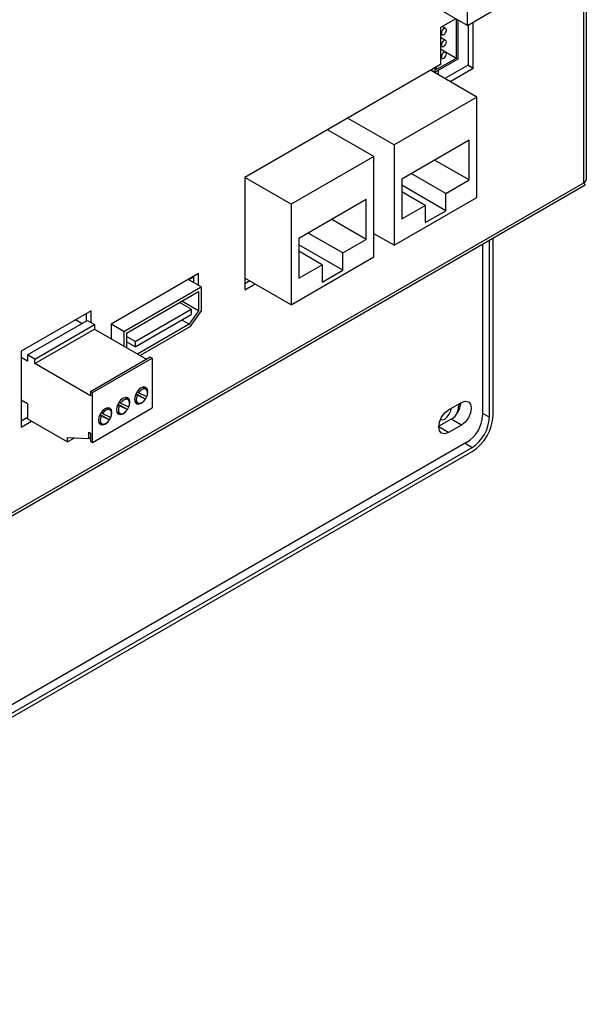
# Model space of a CAD drawing. Header units: millimetres. Extents: x 7187 to 8806, y -3756 to -2918.
# Tile 116 of 250: x 8187 to 8264, y -3643 to -3508. Entities that reach past the tile are written whole.
import ezdxf

# ---------------------------------------------------------------- set-up
doc = ezdxf.new("R2010")
doc.units = ezdxf.units.MM
doc.header["$LTSCALE"] = 3

msp = doc.modelspace()

# ---------------------------------------------------------------- linework, layer by layer
at = {"linetype": 'Continuous', "lineweight": 30}
for p, q in [((8264.1, -3530.11), (8264.1, -3430.81)), ((8264.46, -3529.62), (8264.46, -3430.32)), ((8248.12, -3508.51), (8248.12, -3496.67)), ((8248.12, -3508.51), (8242.89, -3505.49)), ((8248.12, -3508.51), (8253, -3505.69)), ((8246.53, -3507.59), (8244.41, -3508.81)), ((8246.59, -3507.62), (8246.59, -3513.03)), ((8246.8, -3507.74), (8246.8, -3513.15)), ((8248.23, -3508.44), (8248.23, -3513.96)), ((8248.94, -3514.37), (8248.94, -3508.04)), ((8244.41, -3508.81), (8244.41, -3513.89)), ((8244.41, -3509.64), (8244.65, -3509.78)), ((8245.14, -3508.93), (8244.68, -3508.66)), ((8245.14, -3510.56), (8244.41, -3510.14)), ((8244.41, -3511.27), (8244.65, -3511.41)), ((8245.14, -3512.19), (8244.41, -3511.77)), ((8246.59, -3513.03), (8244.41, -3511.77)), ((8244.41, -3513.89), (8217.54, -3529.4)), ((8246.8, -3513.15), (8243.69, -3514.94)), ((8246.59, -3513.03), (8243.9, -3514.58)), ((8244.41, -3512.91), (8244.65, -3513.04)), ((8249.43, -3518.34), (8243.07, -3514.67)), ((8243.69, -3514.94), (8243.14, -3514.63)), ((8243.69, -3514.94), (8243.69, -3514.31)), ((8243.9, -3514.58), (8243.9, -3514.19)), ((8244.09, -3514.71), (8244.09, -3515.26)), ((8248.23, -3513.96), (8245.03, -3515.8)), ((8245.74, -3516.21), (8248.94, -3514.37)), ((8248.23, -3513.96), (8248.94, -3514.37)), ((8249.43, -3518.34), (8238.05, -3524.91)), ((8249.43, -3532.14), (8249.43, -3518.34)), ((8238.05, -3524.91), (8231.68, -3521.24)), ((8235.29, -3526.51), (8228.93, -3522.83)), ((8248.37, -3524.26), (8239.11, -3529.61)), ((8248.37, -3529.73), (8248.37, -3524.26)), ((8238.05, -3524.91), (8238.05, -3538.71)), ((8235.29, -3526.51), (8223.91, -3533.08)), ((8235.29, -3540.3), (8235.29, -3526.51)), ((8248.37, -3529.73), (8243.63, -3527)), ((8133.57, -3605.46), (8264.1, -3530.11)), ((8223.91, -3533.08), (8217.54, -3529.4)), ((8217.54, -3529.4), (8217.54, -3544.84)), ((8239.11, -3529.61), (8239.11, -3535.08)), ((8245.15, -3531.59), (8240.42, -3528.85)), ((8245.15, -3531.59), (8248.37, -3529.73)), ((8132.9, -3606.25), (8264.28, -3530.41)), ((8245.15, -3533.96), (8239.11, -3530.47)), ((8242.33, -3533.22), (8239.11, -3531.36)), ((8234.23, -3532.42), (8224.97, -3537.77)), ((8234.23, -3537.9), (8234.23, -3532.42)), ((8238.05, -3538.71), (8249.43, -3532.14)), ((8245.15, -3533.96), (8245.15, -3531.59)), ((8223.91, -3533.08), (8223.91, -3546.88)), ((8239.11, -3535.08), (8242.33, -3533.22)), ((8242.33, -3533.22), (8242.33, -3535.59)), ((8242.33, -3535.59), (8245.15, -3533.96)), ((8234.23, -3537.9), (8229.49, -3535.16)), ((8224.97, -3537.77), (8224.97, -3543.24)), ((8231.01, -3539.75), (8226.27, -3537.02)), ((8231.01, -3539.75), (8234.23, -3537.9)), ((8238.05, -3538.71), (8235.29, -3537.12)), ((8251.15, -3562.33), (8251.15, -3537.99)), ((8251.65, -3562.04), (8251.65, -3537.7)), ((8231.01, -3542.12), (8224.97, -3538.63)), ((8228.18, -3541.39), (8224.97, -3539.53)), ((8250.19, -3538.54), (8250.19, -3562.09)), ((8223.91, -3546.88), (8235.29, -3540.3)), ((8231.01, -3542.12), (8231.01, -3539.75)), ((8224.97, -3543.24), (8228.18, -3541.39)), ((8228.18, -3541.39), (8228.18, -3543.75)), ((8228.18, -3543.75), (8231.01, -3542.12)), ((8211.21, -3542.6), (8199.19, -3549.54)), ((8211.57, -3544.43), (8209.8, -3543.41)), ((8210.51, -3543.08), (8209.87, -3543.45)), ((8210.51, -3543.01), (8210.51, -3543.82)), ((8211.21, -3544.23), (8211.21, -3542.6)), ((8223.91, -3546.88), (8217.54, -3543.2)), ((8218.25, -3543.61), (8217.54, -3544.02)), ((8200.96, -3550.56), (8211.57, -3544.43)), ((8201.31, -3550.76), (8211.21, -3545.05)), ((8211.21, -3545.05), (8211.21, -3547.7)), ((8211.57, -3544.43), (8211.57, -3547.7)), ((8217.54, -3544.84), (8218.96, -3544.02)), ((8211.21, -3547.7), (8208.92, -3546.37)), ((8196.47, -3547.72), (8186.85, -3553.27)), ((8196.47, -3549.35), (8196.47, -3547.72)), ((8202.52, -3551.92), (8210.19, -3547.49)), ((8210.19, -3547.49), (8208.59, -3546.56)), ((8211.21, -3547.7), (8209.9, -3549.56)), ((8211.57, -3547.7), (8210.01, -3549.9)), ((8210.19, -3547.49), (8210.19, -3548.23)), ((8187.7, -3553.76), (8195.9, -3549.02)), ((8195.16, -3549.45), (8194.31, -3548.96)), ((8195.76, -3548.12), (8195.76, -3549.1)), ((8195.9, -3549.02), (8196.93, -3549.61)), ((8202.52, -3552.66), (8210.19, -3548.23)), ((8209.9, -3549.56), (8208.89, -3548.98)), ((8188.72, -3554.35), (8196.93, -3549.61)), ((8188.72, -3554.96), (8196.93, -3550.23)), ((8196.93, -3549.61), (8196.93, -3550.23)), ((8196.93, -3550.23), (8204.05, -3554.34)), ((8200.96, -3550.56), (8199.19, -3549.54)), ((8199.19, -3549.54), (8199.19, -3551.53)), ((8209.9, -3549.56), (8202.84, -3553.64)), ((8210.01, -3549.9), (8203.19, -3553.84)), ((8200.96, -3550.56), (8200.96, -3552.55)), ((8201.31, -3550.76), (8201.31, -3552.76)), ((8202.52, -3551.92), (8201.31, -3551.22)), ((8202.52, -3552.66), (8201.31, -3551.97)), ((8202.52, -3551.92), (8202.52, -3552.66)), ((8186.85, -3553.27), (8186.85, -3563.68)), ((8187.7, -3554.62), (8186.85, -3554.13)), ((8187.7, -3553.76), (8187.7, -3554.62)), ((8188.72, -3554.35), (8187.7, -3553.76)), ((8188.72, -3554.96), (8188.72, -3554.35)), ((8196.38, -3558.77), (8204.58, -3554.03)), ((8196.65, -3558.92), (8204.85, -3554.19)), ((8204.58, -3554.03), (8204.85, -3554.19)), ((8204.85, -3554.19), (8204.85, -3561.05)), ((8196.38, -3559.38), (8188.72, -3554.96)), ((8203.98, -3558.46), (8203.53, -3558.2)), ((8196.38, -3558.77), (8196.38, -3559.38)), ((8196.65, -3558.92), (8196.38, -3558.77)), ((8196.65, -3565.78), (8196.65, -3558.92)), ((8201.51, -3559.89), (8201.06, -3559.63)), ((8202.78, -3559.31), (8202.57, -3559.19)), ((8203.92, -3559.84), (8202.62, -3559.09)), ((8202.96, -3558.97), (8202.76, -3558.85)), ((8203.92, -3559.84), (8202.78, -3559.31)), ((8202.96, -3558.97), (8204.1, -3559.49)), ((8187.7, -3560.49), (8186.85, -3560)), ((8187.7, -3560.49), (8187.7, -3562.54)), ((8196.65, -3565.78), (8204.85, -3561.05)), ((8199.03, -3561.32), (8198.58, -3561.06)), ((8200.29, -3560.76), (8200.09, -3560.64)), ((8201.43, -3561.28), (8200.13, -3560.54)), ((8200.5, -3560.38), (8200.29, -3560.26)), ((8201.43, -3561.28), (8200.29, -3560.76)), ((8200.5, -3560.38), (8201.63, -3560.9)), ((8202.43, -3560.1), (8202.88, -3560.36)), ((8245.54, -3561.32), (8247.31, -3560.3)), ((8247, -3560.51), (8247.21, -3560.63)), ((8187.7, -3562.37), (8186.85, -3562.86)), ((8187.7, -3562.54), (8193.2, -3565.71)), ((8197.83, -3562.17), (8197.62, -3562.05)), ((8198.97, -3562.7), (8197.67, -3561.95)), ((8198.01, -3561.83), (8197.81, -3561.71)), ((8198.97, -3562.7), (8197.83, -3562.17)), ((8198.01, -3561.83), (8199.15, -3562.35)), ((8199.96, -3561.53), (8200.41, -3561.79)), ((8245.9, -3562.59), (8244.2, -3563.57)), ((8247.31, -3563.4), (8245.9, -3562.59)), ((8250.19, -3561.78), (8251.15, -3562.33)), ((8186.85, -3563.68), (8188.27, -3562.86)), ((8197.48, -3562.96), (8197.93, -3563.22)), ((8245.54, -3564.42), (8244.2, -3563.65)), ((8247.31, -3563.4), (8245.54, -3564.42)), ((8193.2, -3565.09), (8196.13, -3565.27)), ((8193.2, -3565.71), (8193.2, -3565.09)), ((8193.2, -3565.71), (8194.16, -3565.15)), ((8196.13, -3564.38), (8196.38, -3564.52)), ((8196.13, -3565.27), (8196.13, -3564.38)), ((8196.13, -3565.27), (8196.38, -3565.13)), ((8196.38, -3564.52), (8196.38, -3565.63)), ((8248.07, -3565.76), (8117.24, -3641.29)), ((8117.24, -3642.4), (8248.76, -3566.47)), ((8196.38, -3565.63), (8196.65, -3565.78)), ((8247.81, -3565.91), (8248.76, -3566.47)), ((8117.24, -3642.97), (8248.76, -3567.05))]:
    msp.add_line(p, q, dxfattribs=at)
at = {"linetype": 'Continuous', "lineweight": 30, "flags": 128}
for points in [[(8245.24, -3509.15), (8245.21, -3509.01), (8245.14, -3508.93), (8245.03, -3508.9), (8244.89, -3508.95), (8244.76, -3509.06), (8244.65, -3509.21), (8244.57, -3509.38), (8244.55, -3509.55), (8244.57, -3509.69), (8244.65, -3509.78), (8244.76, -3509.8), (8244.89, -3509.75), (8245.03, -3509.65), (8245.14, -3509.49), (8245.21, -3509.32), (8245.24, -3509.15)], [(8245.24, -3510.78), (8245.21, -3510.65), (8245.14, -3510.56), (8245.03, -3510.54), (8244.89, -3510.58), (8244.76, -3510.69), (8244.65, -3510.84), (8244.57, -3511.02), (8244.55, -3511.19), (8244.57, -3511.32), (8244.65, -3511.41), (8244.76, -3511.43), (8244.89, -3511.39), (8245.03, -3511.28), (8245.14, -3511.13), (8245.21, -3510.95), (8245.24, -3510.78)], [(8245.24, -3512.42), (8245.21, -3512.28), (8245.14, -3512.19), (8245.03, -3512.17), (8244.89, -3512.22), (8244.76, -3512.32), (8244.65, -3512.48), (8244.57, -3512.65), (8244.55, -3512.82), (8244.57, -3512.96), (8244.65, -3513.04), (8244.76, -3513.07), (8244.89, -3513.02), (8245.03, -3512.91), (8245.14, -3512.76), (8245.21, -3512.59), (8245.24, -3512.42)], [(8203.33, -3558.29), (8202.98, -3558.57), (8202.68, -3558.98), (8202.48, -3559.43), (8202.41, -3559.88), (8202.48, -3560.25), (8202.68, -3560.48), (8202.98, -3560.53), (8203.33, -3560.41), (8203.68, -3560.13), (8203.75, -3560.05)], [(8204.1, -3559.49), (8204.2, -3559.15), (8204.2, -3558.84), (8204.12, -3558.59), (8203.95, -3558.44), (8203.73, -3558.41), (8203.47, -3558.5), (8203.2, -3558.69), (8202.96, -3558.97)], [(8204.15, -3559.36), (8204.18, -3559.27), (8204.25, -3558.82), (8204.18, -3558.45), (8203.98, -3558.23), (8203.68, -3558.17), (8203.33, -3558.29)], [(8200.85, -3559.72), (8200.5, -3560), (8200.2, -3560.4), (8200, -3560.86), (8199.93, -3561.31), (8200, -3561.68), (8200.2, -3561.91), (8200.5, -3561.96), (8200.85, -3561.84), (8201.21, -3561.56), (8201.27, -3561.48)], [(8201.63, -3560.9), (8201.72, -3560.56), (8201.73, -3560.26), (8201.64, -3560.02), (8201.48, -3559.87), (8201.26, -3559.84), (8201, -3559.92), (8200.74, -3560.11), (8200.5, -3560.38)], [(8201.67, -3560.79), (8201.7, -3560.7), (8201.77, -3560.25), (8201.7, -3559.88), (8201.5, -3559.65), (8201.21, -3559.6), (8200.85, -3559.72)], [(8202.78, -3559.31), (8202.67, -3559.66), (8202.66, -3559.98), (8202.75, -3560.23), (8202.91, -3560.38), (8203.14, -3560.41), (8203.41, -3560.32), (8203.68, -3560.13), (8203.92, -3559.84)], [(8203.91, -3559.84), (8203.98, -3559.73), (8204.1, -3559.49)], [(8198.38, -3561.15), (8198.03, -3561.43), (8197.73, -3561.83), (8197.53, -3562.29), (8197.46, -3562.74), (8197.53, -3563.1), (8197.73, -3563.33), (8198.03, -3563.39), (8198.38, -3563.27), (8198.73, -3562.99), (8198.8, -3562.91)], [(8199.15, -3562.35), (8199.25, -3562.01), (8199.25, -3561.69), (8199.17, -3561.45), (8199, -3561.3), (8198.78, -3561.27), (8198.52, -3561.35), (8198.25, -3561.55), (8198.01, -3561.83)], [(8199.2, -3562.22), (8199.23, -3562.12), (8199.3, -3561.68), (8199.23, -3561.31), (8199.03, -3561.08), (8198.73, -3561.02), (8198.38, -3561.15)], [(8200.29, -3560.76), (8200.2, -3561.1), (8200.19, -3561.42), (8200.27, -3561.66), (8200.44, -3561.81), (8200.67, -3561.84), (8200.93, -3561.76), (8201.19, -3561.56), (8201.43, -3561.28)], [(8201.43, -3561.28), (8201.5, -3561.15), (8201.63, -3560.9)], [(8244.43, -3562.65), (8244.67, -3562.68), (8245.01, -3562.57), (8245.35, -3562.29), (8245.64, -3561.91), (8245.83, -3561.47), (8245.89, -3561.12)], [(8246.67, -3561.86), (8246.86, -3561.31), (8247, -3560.51)], [(8247.31, -3560.3), (8247.82, -3560.12), (8248.26, -3560.21), (8248.55, -3560.54), (8248.65, -3561.08), (8248.55, -3561.73), (8248.26, -3562.4), (8247.82, -3562.99), (8247.31, -3563.4)], [(8197.83, -3562.17), (8197.72, -3562.52), (8197.71, -3562.84), (8197.8, -3563.09), (8197.96, -3563.24), (8198.19, -3563.27), (8198.46, -3563.18), (8198.73, -3562.98), (8198.97, -3562.7)], [(8198.96, -3562.69), (8199.03, -3562.58), (8199.15, -3562.35)], [(8245.54, -3564.42), (8245.03, -3564.6), (8244.59, -3564.52), (8244.3, -3564.18), (8244.2, -3563.65), (8244.3, -3563), (8244.59, -3562.32), (8245.03, -3561.74), (8245.54, -3561.32)]]:
    msp.add_lwpolyline(points, dxfattribs=at)
at = {"linetype": 'Continuous', "lineweight": 30}
for centre, radius, start, end in [((8263.86, -3529.56), 0.603, 294.3742, 354.3083), ((8244.31, -3560.12), 2.94, 302.7125, 355.5508), ((8245.59, -3561.88), 4.61, 302.6054, 357.3946), ((8245.38, -3561.76), 6.28, 302.6055, 357.3945), ((8245.96, -3562.09), 5.2, 302.6055, 357.3945)]:
    msp.add_arc(centre, radius, start, end, dxfattribs=at)
msp.add_open_spline([(8264.1, -3530.11), (8264.16, -3530.18), (8264.27, -3530.33), (8264.3, -3530.43), (8264.28, -3530.41), (8264.28, -3530.41)], degree=3, knots=[0, 0, 0, 0, 0.458684, 0.968342, 1, 1, 1, 1], dxfattribs=at)

doc.saveas('drawing.dxf')
